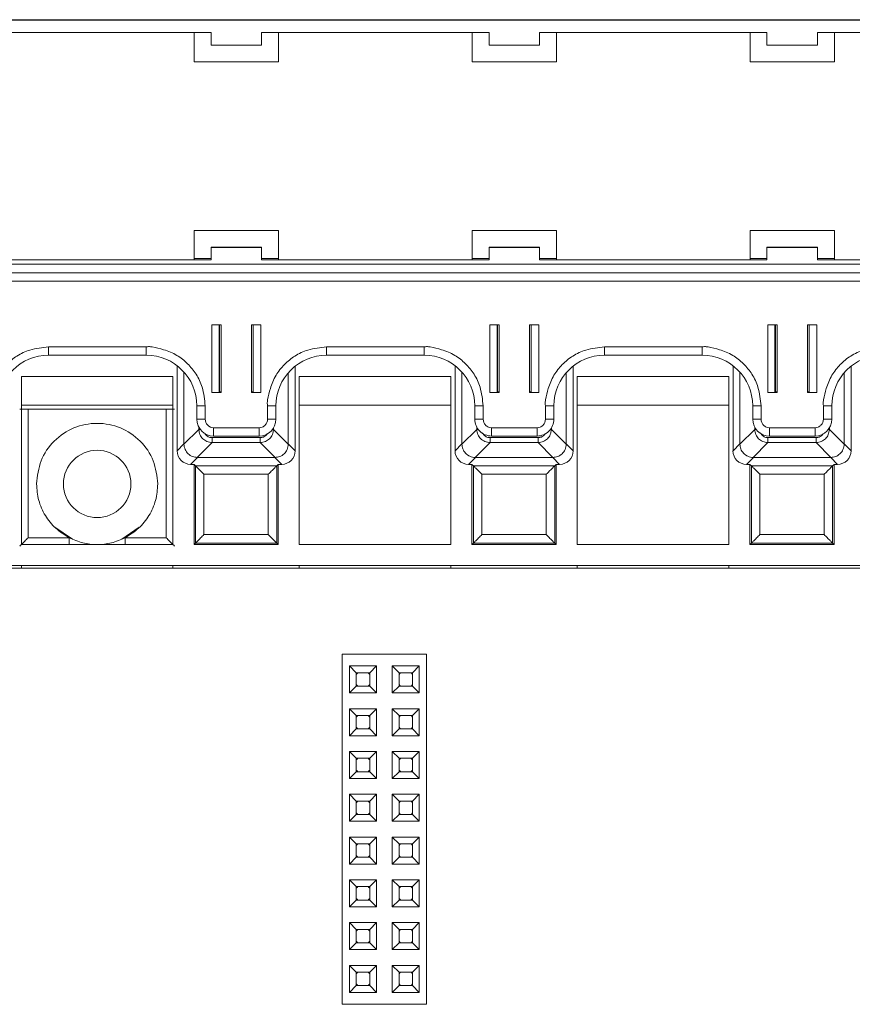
# Paper-space layout 'Blatt2' of a CAD drawing. Header units: millimetres. Extents: x 257 to 862, y 404 to 535.
# Tile 5 of 36: x 316 to 365, y 477 to 535. Entities that reach past the tile are written whole.
import ezdxf

# ---------------------------------------------------------------- set-up
doc = ezdxf.new("R2010")
doc.units = ezdxf.units.MM

psp = doc.layouts.new('Blatt2')

# ---------------------------------------------------------------- linework, layer by layer
at = {"color": 7, "linetype": 'Continuous', "lineweight": 15}
for p, q in [((312.597, 535.16), (319.997, 535.16)), ((312.597, 535.141), (476.897, 535.141)), ((319.997, 535.16), (320.997, 535.16)), ((336.497, 535.16), (320.997, 535.16)), ((336.497, 535.16), (337.497, 535.16)), ((352.997, 535.16), (337.497, 535.16)), ((352.997, 535.16), (353.997, 535.16)), ((369.497, 535.16), (353.997, 535.16)), ((313.247, 534.391), (327.247, 534.391)), ((326.247, 534.391), (326.247, 532.65)), ((327.247, 533.641), (327.247, 534.391)), ((330.247, 534.391), (343.747, 534.391)), ((330.247, 534.391), (330.247, 533.641)), ((331.247, 532.65), (331.247, 534.391)), ((342.747, 534.391), (342.747, 532.65)), ((343.747, 533.641), (343.747, 534.391)), ((346.747, 534.391), (360.247, 534.391)), ((346.747, 534.391), (346.747, 533.641)), ((347.747, 532.65), (347.747, 534.391)), ((359.247, 534.391), (359.247, 532.65)), ((360.247, 533.641), (360.247, 534.391)), ((363.247, 534.391), (376.747, 534.391)), ((363.247, 534.391), (363.247, 533.641)), ((364.247, 532.65), (364.247, 534.391)), ((330.247, 533.641), (327.247, 533.641)), ((346.747, 533.641), (343.747, 533.641)), ((363.247, 533.641), (360.247, 533.641)), ((326.247, 532.66), (331.247, 532.66)), ((326.247, 532.65), (331.247, 532.65)), ((342.747, 532.66), (347.747, 532.66)), ((342.747, 532.65), (347.747, 532.65)), ((359.247, 532.66), (364.247, 532.66)), ((359.247, 532.65), (364.247, 532.65)), ((331.247, 522.65), (326.247, 522.65)), ((326.247, 522.65), (326.247, 520.9)), ((331.247, 520.9), (331.247, 522.65)), ((347.747, 522.65), (342.747, 522.65)), ((342.747, 522.65), (342.747, 520.9)), ((347.747, 520.9), (347.747, 522.65)), ((364.247, 522.65), (359.247, 522.65)), ((359.247, 522.65), (359.247, 520.9)), ((364.247, 520.9), (364.247, 522.65)), ((327.247, 521.646), (327.247, 521.642)), ((330.247, 521.646), (327.247, 521.646)), ((327.247, 520.892), (327.247, 521.642)), ((327.247, 521.642), (330.247, 521.642)), ((330.247, 521.642), (330.247, 521.646)), ((330.247, 521.642), (330.247, 520.892)), ((346.747, 521.646), (343.747, 521.646)), ((343.747, 521.646), (343.747, 521.642)), ((343.747, 520.892), (343.747, 521.642)), ((343.747, 521.642), (346.747, 521.642)), ((346.747, 521.642), (346.747, 521.646)), ((346.747, 521.642), (346.747, 520.892)), ((360.247, 521.646), (360.247, 521.642)), ((363.247, 521.646), (360.247, 521.646)), ((360.247, 520.892), (360.247, 521.642)), ((360.247, 521.642), (363.247, 521.642)), ((363.247, 521.642), (363.247, 521.646)), ((363.247, 521.642), (363.247, 520.892)), ((312.597, 520.642), (476.897, 520.642)), ((326.247, 520.9), (313.247, 520.9)), ((327.247, 520.892), (313.247, 520.892)), ((326.247, 520.972), (327.247, 520.972)), ((330.247, 520.972), (331.247, 520.972)), ((343.747, 520.892), (330.247, 520.892)), ((342.747, 520.9), (331.247, 520.9)), ((342.747, 520.972), (343.747, 520.972)), ((346.747, 520.972), (347.747, 520.972)), ((360.247, 520.892), (346.747, 520.892)), ((359.247, 520.9), (347.747, 520.9)), ((359.247, 520.972), (360.247, 520.972)), ((363.247, 520.972), (364.247, 520.972)), ((376.747, 520.892), (363.247, 520.892)), ((375.747, 520.9), (364.247, 520.9)), ((312.597, 520.137), (476.897, 520.137)), ((476.897, 520.135), (312.597, 520.135)), ((312.597, 519.63), (476.897, 519.63)), ((327.847, 517.031), (327.297, 517.031)), ((327.297, 517.031), (327.297, 513.031)), ((327.719, 513.042), (327.719, 517.031)), ((327.847, 513.031), (327.847, 517.031)), ((329.647, 517.031), (329.647, 513.031)), ((330.197, 517.031), (329.647, 517.031)), ((329.747, 517.031), (329.747, 513.042)), ((330.197, 513.031), (330.197, 517.031)), ((344.347, 517.031), (343.797, 517.031)), ((343.797, 517.031), (343.797, 513.031)), ((344.219, 513.042), (344.219, 517.031)), ((344.347, 513.031), (344.347, 517.031)), ((346.147, 517.031), (346.147, 513.031)), ((346.697, 517.031), (346.147, 517.031)), ((346.247, 517.031), (346.247, 513.042)), ((346.697, 513.031), (346.697, 517.031)), ((360.847, 517.031), (360.297, 517.031)), ((360.297, 517.031), (360.297, 513.031)), ((360.719, 513.042), (360.719, 517.031)), ((360.847, 513.031), (360.847, 517.031)), ((362.647, 517.031), (362.647, 513.031)), ((363.197, 517.031), (362.647, 517.031)), ((362.747, 517.031), (362.747, 513.042)), ((363.197, 513.031), (363.197, 517.031)), ((323.397, 515.731), (317.597, 515.731)), ((317.597, 515.235), (317.597, 515.731)), ((323.397, 515.235), (323.397, 515.731)), ((339.897, 515.731), (334.097, 515.731)), ((334.097, 515.235), (334.097, 515.731)), ((339.897, 515.235), (339.897, 515.731)), ((356.397, 515.731), (350.597, 515.731)), ((350.597, 515.235), (350.597, 515.731)), ((356.397, 515.235), (356.397, 515.731)), ((317.597, 515.235), (323.397, 515.235)), ((334.097, 515.235), (339.897, 515.235)), ((350.597, 515.235), (356.397, 515.235)), ((325.229, 514.611), (325.229, 509.555)), ((332.237, 509.555), (332.237, 514.589)), ((341.729, 514.611), (341.729, 509.555)), ((348.737, 509.555), (348.737, 514.589)), ((358.229, 514.611), (358.229, 509.555)), ((365.237, 509.555), (365.237, 514.589)), ((324.983, 513.963), (315.983, 513.963)), ((315.983, 513.963), (315.983, 503.99)), ((324.983, 503.99), (324.983, 513.963)), ((325.637, 509.964), (325.637, 514.231)), ((331.829, 514.198), (331.829, 509.964)), ((341.483, 513.963), (332.483, 513.963)), ((332.483, 513.963), (332.483, 503.99)), ((341.483, 503.99), (341.483, 513.963)), ((342.137, 509.964), (342.137, 514.231)), ((348.329, 514.198), (348.329, 509.964)), ((348.983, 513.963), (348.983, 503.99)), ((357.983, 513.963), (348.983, 513.963)), ((357.983, 503.99), (357.983, 513.963)), ((358.637, 509.964), (358.637, 514.231)), ((364.829, 514.198), (364.829, 509.964)), ((327.297, 513.031), (327.847, 513.031)), ((327.719, 513.059), (327.747, 513.059)), ((327.847, 513.042), (327.719, 513.042)), ((329.747, 513.042), (329.647, 513.042)), ((329.647, 513.031), (330.197, 513.031)), ((343.797, 513.031), (344.347, 513.031)), ((344.219, 513.059), (344.247, 513.059)), ((344.347, 513.042), (344.219, 513.042)), ((346.247, 513.042), (346.147, 513.042)), ((346.147, 513.031), (346.697, 513.031)), ((360.297, 513.031), (360.847, 513.031)), ((360.719, 513.059), (360.747, 513.059)), ((360.847, 513.042), (360.719, 513.042)), ((362.747, 513.042), (362.647, 513.042)), ((362.647, 513.031), (363.197, 513.031)), ((315.983, 512.266), (324.983, 512.266)), ((326.397, 512.235), (326.397, 511.435)), ((326.897, 511.431), (326.897, 512.231)), ((330.597, 512.231), (330.597, 511.431)), ((331.097, 511.435), (331.097, 512.235)), ((332.483, 512.266), (341.483, 512.266)), ((342.897, 512.235), (342.897, 511.435)), ((343.397, 511.431), (343.397, 512.231)), ((347.097, 512.231), (347.097, 511.431)), ((347.597, 511.435), (347.597, 512.235)), ((348.983, 512.266), (357.983, 512.266)), ((359.397, 512.235), (359.397, 511.435)), ((359.897, 511.431), (359.897, 512.231)), ((363.597, 512.231), (363.597, 511.431)), ((364.097, 511.435), (364.097, 512.235)), ((316.385, 504.392), (316.385, 512.033)), ((316.385, 512.033), (324.581, 512.033)), ((324.581, 504.392), (324.581, 512.033)), ((326.518, 510.832), (325.637, 509.95)), ((330.097, 510.931), (327.397, 510.931)), ((327.397, 510.435), (327.397, 510.931)), ((330.097, 510.435), (330.097, 510.931)), ((331.829, 509.95), (330.948, 510.832)), ((343.018, 510.832), (342.137, 509.95)), ((346.597, 510.931), (343.897, 510.931)), ((343.897, 510.435), (343.897, 510.931)), ((346.597, 510.435), (346.597, 510.931)), ((348.329, 509.95), (347.448, 510.832)), ((359.518, 510.832), (358.637, 509.95)), ((363.097, 510.931), (360.397, 510.931)), ((360.397, 510.435), (360.397, 510.931)), ((363.097, 510.435), (363.097, 510.931)), ((364.829, 509.95), (363.948, 510.832)), ((325.229, 509.555), (325.637, 509.964)), ((325.637, 509.95), (325.637, 509.964)), ((326.424, 509.164), (327.305, 510.045)), ((327.305, 510.34), (330.161, 510.34)), ((327.305, 510.34), (327.305, 510.045)), ((327.305, 510.045), (330.161, 510.045)), ((327.397, 510.435), (330.097, 510.435)), ((330.161, 510.34), (330.161, 510.045)), ((330.161, 510.045), (331.042, 509.164)), ((331.829, 509.964), (331.829, 509.95)), ((331.829, 509.964), (332.237, 509.555)), ((341.729, 509.555), (342.137, 509.964)), ((342.137, 509.95), (342.137, 509.964)), ((342.924, 509.164), (343.805, 510.045)), ((343.805, 510.34), (346.661, 510.34)), ((343.805, 510.34), (343.805, 510.045)), ((343.805, 510.045), (346.661, 510.045)), ((343.897, 510.435), (346.597, 510.435)), ((346.661, 510.34), (346.661, 510.045)), ((346.661, 510.045), (347.542, 509.164)), ((348.329, 509.964), (348.329, 509.95)), ((348.329, 509.964), (348.737, 509.555)), ((358.229, 509.555), (358.637, 509.964)), ((358.637, 509.95), (358.637, 509.964)), ((359.424, 509.164), (360.305, 510.045)), ((360.305, 510.34), (363.161, 510.34)), ((360.305, 510.34), (360.305, 510.045)), ((360.305, 510.045), (363.161, 510.045)), ((360.397, 510.435), (363.097, 510.435)), ((363.161, 510.34), (363.161, 510.045)), ((363.161, 510.045), (364.042, 509.164)), ((364.829, 509.964), (364.829, 509.95)), ((364.829, 509.964), (365.237, 509.555)), ((326.437, 509.164), (326.029, 508.755)), ((326.029, 508.755), (326.233, 508.755)), ((326.233, 508.755), (326.322, 508.666)), ((326.233, 508.755), (326.233, 503.99)), ((326.437, 509.164), (326.424, 509.164)), ((331.029, 509.164), (326.437, 509.164)), ((331.042, 509.164), (331.029, 509.164)), ((331.029, 509.164), (331.437, 508.755)), ((331.144, 508.666), (331.233, 508.755)), ((331.233, 508.755), (331.437, 508.755)), ((331.233, 503.99), (331.233, 508.755)), ((342.937, 509.164), (342.529, 508.755)), ((342.529, 508.755), (342.733, 508.755)), ((342.733, 508.755), (342.822, 508.666)), ((342.733, 508.755), (342.733, 503.99)), ((342.937, 509.164), (342.924, 509.164)), ((347.529, 509.164), (342.937, 509.164)), ((347.542, 509.164), (347.529, 509.164)), ((347.529, 509.164), (347.937, 508.755)), ((347.644, 508.666), (347.733, 508.755)), ((347.733, 508.755), (347.937, 508.755)), ((347.733, 503.99), (347.733, 508.755)), ((359.437, 509.164), (359.029, 508.755)), ((359.029, 508.755), (359.233, 508.755)), ((359.233, 508.755), (359.322, 508.666)), ((359.233, 508.755), (359.233, 503.99)), ((359.437, 509.164), (359.424, 509.164)), ((364.029, 509.164), (359.437, 509.164)), ((364.042, 509.164), (364.029, 509.164)), ((364.029, 509.164), (364.437, 508.755)), ((364.144, 508.666), (364.233, 508.755)), ((364.233, 508.755), (364.437, 508.755)), ((364.233, 503.99), (364.233, 508.755)), ((326.322, 508.666), (331.144, 508.666)), ((326.322, 508.666), (326.322, 504.079)), ((330.644, 508.166), (326.822, 508.166)), ((326.822, 508.166), (326.822, 504.579)), ((330.644, 504.579), (330.644, 508.166)), ((331.144, 504.079), (331.144, 508.666)), ((342.822, 508.666), (347.644, 508.666)), ((342.822, 508.666), (342.822, 504.079)), ((347.144, 508.166), (343.322, 508.166)), ((343.322, 508.166), (343.322, 504.579)), ((347.144, 504.579), (347.144, 508.166)), ((347.644, 504.079), (347.644, 508.666)), ((359.322, 508.666), (364.144, 508.666)), ((359.322, 508.666), (359.322, 504.079)), ((363.644, 508.166), (359.822, 508.166)), ((359.822, 508.166), (359.822, 504.579)), ((363.644, 504.579), (363.644, 508.166)), ((364.144, 504.079), (364.144, 508.666)), ((317.979, 505.016), (319.02, 504.32)), ((321.946, 504.32), (322.986, 505.016)), ((318.829, 504.392), (316.385, 504.392)), ((324.581, 504.392), (322.137, 504.392)), ((326.233, 503.99), (326.322, 504.079)), ((326.322, 504.079), (331.144, 504.079)), ((326.822, 504.579), (330.644, 504.579)), ((331.233, 503.99), (331.144, 504.079)), ((342.733, 503.99), (342.822, 504.079)), ((342.822, 504.079), (347.644, 504.079)), ((343.322, 504.579), (347.144, 504.579)), ((347.733, 503.99), (347.644, 504.079)), ((359.233, 503.99), (359.322, 504.079)), ((359.322, 504.079), (364.144, 504.079)), ((359.822, 504.579), (363.644, 504.579)), ((364.233, 503.99), (364.144, 504.079)), ((315.983, 503.99), (324.983, 503.99)), ((326.233, 503.99), (331.233, 503.99)), ((332.483, 503.99), (341.483, 503.99)), ((342.733, 503.99), (347.733, 503.99)), ((348.983, 503.99), (357.983, 503.99)), ((359.233, 503.99), (364.233, 503.99)), ((826.514, 502.59), (259.333, 502.59)), ((477.233, 502.74), (312.233, 502.74)), ((315.983, 502.59), (315.983, 502.74)), ((324.983, 502.59), (324.983, 502.74)), ((332.483, 502.59), (332.483, 502.74)), ((341.483, 502.59), (341.483, 502.74)), ((348.983, 502.59), (348.983, 502.74)), ((357.983, 502.59), (357.983, 502.74)), ((335.033, 497.49), (340.033, 497.49)), ((335.033, 476.69), (335.033, 497.49)), ((340.033, 476.69), (340.033, 497.49)), ((335.463, 496.78), (337.063, 496.78)), ((335.463, 496.78), (335.863, 496.38)), ((335.463, 495.18), (335.463, 496.78)), ((336.663, 496.38), (337.063, 496.78)), ((337.063, 496.78), (337.063, 495.18)), ((338.003, 496.78), (339.603, 496.78)), ((338.003, 496.78), (338.403, 496.38)), ((338.003, 495.18), (338.003, 496.78)), ((339.203, 496.38), (339.603, 496.78)), ((339.603, 496.78), (339.603, 495.18)), ((335.863, 496.38), (336.663, 496.38)), ((335.863, 495.58), (335.863, 496.38)), ((336.663, 496.38), (336.663, 495.58)), ((338.403, 496.38), (339.203, 496.38)), ((338.403, 495.58), (338.403, 496.38)), ((339.203, 496.38), (339.203, 495.58)), ((335.463, 495.18), (335.863, 495.58)), ((336.663, 495.58), (335.863, 495.58)), ((337.063, 495.18), (336.663, 495.58)), ((338.003, 495.18), (338.403, 495.58)), ((339.203, 495.58), (338.403, 495.58)), ((339.603, 495.18), (339.203, 495.58)), ((337.063, 495.18), (335.463, 495.18)), ((339.603, 495.18), (338.003, 495.18)), ((335.463, 492.64), (335.463, 494.24)), ((335.463, 494.24), (335.863, 493.84)), ((335.463, 494.24), (337.063, 494.24)), ((336.663, 493.84), (337.063, 494.24)), ((337.063, 494.24), (337.063, 492.64)), ((338.003, 494.24), (339.603, 494.24)), ((338.003, 494.24), (338.403, 493.84)), ((338.003, 492.64), (338.003, 494.24)), ((339.203, 493.84), (339.603, 494.24)), ((339.603, 494.24), (339.603, 492.64)), ((335.863, 493.04), (335.863, 493.84)), ((335.863, 493.84), (336.663, 493.84)), ((336.663, 493.84), (336.663, 493.04)), ((338.403, 493.84), (339.203, 493.84)), ((338.403, 493.04), (338.403, 493.84)), ((339.203, 493.84), (339.203, 493.04)), ((335.463, 492.64), (335.863, 493.04)), ((336.663, 493.04), (335.863, 493.04)), ((337.063, 492.64), (336.663, 493.04)), ((338.003, 492.64), (338.403, 493.04)), ((339.203, 493.04), (338.403, 493.04)), ((339.603, 492.64), (339.203, 493.04)), ((337.063, 492.64), (335.463, 492.64)), ((339.603, 492.64), (338.003, 492.64)), ((335.463, 491.7), (337.063, 491.7)), ((335.463, 491.7), (335.863, 491.3)), ((335.463, 490.1), (335.463, 491.7)), ((335.863, 491.3), (336.663, 491.3)), ((335.863, 490.5), (335.863, 491.3)), ((336.663, 491.3), (337.063, 491.7)), ((336.663, 491.3), (336.663, 490.5)), ((337.063, 491.7), (337.063, 490.1)), ((338.003, 490.1), (338.003, 491.7)), ((338.003, 491.7), (338.403, 491.3)), ((338.003, 491.7), (339.603, 491.7)), ((338.403, 490.5), (338.403, 491.3)), ((338.403, 491.3), (339.203, 491.3)), ((339.203, 491.3), (339.603, 491.7)), ((339.203, 491.3), (339.203, 490.5)), ((339.603, 491.7), (339.603, 490.1)), ((335.463, 490.1), (335.863, 490.5)), ((337.063, 490.1), (335.463, 490.1)), ((336.663, 490.5), (335.863, 490.5)), ((337.063, 490.1), (336.663, 490.5)), ((338.003, 490.1), (338.403, 490.5)), ((339.603, 490.1), (338.003, 490.1)), ((339.203, 490.5), (338.403, 490.5)), ((339.603, 490.1), (339.203, 490.5)), ((335.463, 489.16), (337.063, 489.16)), ((335.463, 489.16), (335.863, 488.76)), ((335.463, 487.56), (335.463, 489.16)), ((336.663, 488.76), (337.063, 489.16)), ((337.063, 489.16), (337.063, 487.56)), ((338.003, 487.56), (338.003, 489.16)), ((338.003, 489.16), (338.403, 488.76)), ((338.003, 489.16), (339.603, 489.16)), ((339.203, 488.76), (339.603, 489.16)), ((339.603, 489.16), (339.603, 487.56)), ((335.863, 488.76), (336.663, 488.76)), ((335.863, 487.96), (335.863, 488.76)), ((336.663, 488.76), (336.663, 487.96)), ((338.403, 487.96), (338.403, 488.76)), ((338.403, 488.76), (339.203, 488.76)), ((339.203, 488.76), (339.203, 487.96)), ((335.463, 487.56), (335.863, 487.96)), ((336.663, 487.96), (335.863, 487.96)), ((337.063, 487.56), (336.663, 487.96)), ((338.003, 487.56), (338.403, 487.96)), ((339.203, 487.96), (338.403, 487.96)), ((339.603, 487.56), (339.203, 487.96)), ((337.063, 487.56), (335.463, 487.56)), ((339.603, 487.56), (338.003, 487.56)), ((335.463, 485.02), (335.463, 486.62)), ((335.463, 486.62), (335.863, 486.22)), ((335.463, 486.62), (337.063, 486.62)), ((336.663, 486.22), (337.063, 486.62)), ((337.063, 486.62), (337.063, 485.02)), ((338.003, 486.62), (339.603, 486.62)), ((338.003, 486.62), (338.403, 486.22)), ((338.003, 485.02), (338.003, 486.62)), ((339.203, 486.22), (339.603, 486.62)), ((339.603, 486.62), (339.603, 485.02)), ((335.863, 485.42), (335.863, 486.22)), ((335.863, 486.22), (336.663, 486.22)), ((336.663, 486.22), (336.663, 485.42)), ((338.403, 486.22), (339.203, 486.22)), ((338.403, 485.42), (338.403, 486.22)), ((339.203, 486.22), (339.203, 485.42)), ((335.463, 485.02), (335.863, 485.42)), ((336.663, 485.42), (335.863, 485.42)), ((337.063, 485.02), (336.663, 485.42)), ((338.003, 485.02), (338.403, 485.42)), ((339.203, 485.42), (338.403, 485.42)), ((339.603, 485.02), (339.203, 485.42)), ((337.063, 485.02), (335.463, 485.02)), ((339.603, 485.02), (338.003, 485.02)), ((335.463, 484.08), (337.063, 484.08)), ((335.463, 484.08), (335.863, 483.68)), ((335.463, 482.48), (335.463, 484.08)), ((335.863, 483.68), (336.663, 483.68)), ((335.863, 482.88), (335.863, 483.68)), ((336.663, 483.68), (337.063, 484.08)), ((336.663, 483.68), (336.663, 482.88)), ((337.063, 484.08), (337.063, 482.48)), ((338.003, 484.08), (339.603, 484.08)), ((338.003, 484.08), (338.403, 483.68)), ((338.003, 482.48), (338.003, 484.08)), ((338.403, 483.68), (339.203, 483.68)), ((338.403, 482.88), (338.403, 483.68)), ((339.203, 483.68), (339.603, 484.08)), ((339.203, 483.68), (339.203, 482.88)), ((339.603, 484.08), (339.603, 482.48)), ((335.463, 482.48), (335.863, 482.88)), ((337.063, 482.48), (335.463, 482.48)), ((336.663, 482.88), (335.863, 482.88)), ((337.063, 482.48), (336.663, 482.88)), ((338.003, 482.48), (338.403, 482.88)), ((339.603, 482.48), (338.003, 482.48)), ((339.203, 482.88), (338.403, 482.88)), ((339.603, 482.48), (339.203, 482.88)), ((335.463, 481.54), (337.063, 481.54)), ((335.463, 481.54), (335.863, 481.14)), ((335.463, 479.94), (335.463, 481.54)), ((336.663, 481.14), (337.063, 481.54)), ((337.063, 481.54), (337.063, 479.94)), ((338.003, 479.94), (338.003, 481.54)), ((338.003, 481.54), (338.403, 481.14)), ((338.003, 481.54), (339.603, 481.54)), ((339.203, 481.14), (339.603, 481.54)), ((339.603, 481.54), (339.603, 479.94)), ((335.863, 481.14), (336.663, 481.14)), ((335.863, 480.34), (335.863, 481.14)), ((336.663, 481.14), (336.663, 480.34)), ((338.403, 480.34), (338.403, 481.14)), ((338.403, 481.14), (339.203, 481.14)), ((339.203, 481.14), (339.203, 480.34)), ((335.463, 479.94), (335.863, 480.34)), ((336.663, 480.34), (335.863, 480.34)), ((337.063, 479.94), (336.663, 480.34)), ((338.003, 479.94), (338.403, 480.34)), ((339.203, 480.34), (338.403, 480.34)), ((339.603, 479.94), (339.203, 480.34)), ((337.063, 479.94), (335.463, 479.94)), ((339.603, 479.94), (338.003, 479.94)), ((335.463, 477.4), (335.463, 479)), ((335.463, 479), (335.863, 478.6)), ((335.463, 479), (337.063, 479)), ((336.663, 478.6), (337.063, 479)), ((337.063, 479), (337.063, 477.4)), ((338.003, 477.4), (338.003, 479)), ((338.003, 479), (338.403, 478.6)), ((338.003, 479), (339.603, 479)), ((339.203, 478.6), (339.603, 479)), ((339.603, 479), (339.603, 477.4)), ((335.863, 477.8), (335.863, 478.6)), ((335.863, 478.6), (336.663, 478.6)), ((336.663, 478.6), (336.663, 477.8)), ((338.403, 477.8), (338.403, 478.6)), ((338.403, 478.6), (339.203, 478.6)), ((339.203, 478.6), (339.203, 477.8)), ((335.463, 477.4), (335.863, 477.8)), ((336.663, 477.8), (335.863, 477.8)), ((337.063, 477.4), (336.663, 477.8)), ((338.003, 477.4), (338.403, 477.8)), ((339.203, 477.8), (338.403, 477.8)), ((339.603, 477.4), (339.203, 477.8)), ((337.063, 477.4), (335.463, 477.4)), ((339.603, 477.4), (338.003, 477.4)), ((335.033, 476.69), (340.033, 476.69))]:
    psp.add_line(p, q, dxfattribs=at)
at = {"color": 8, "linetype": 'Continuous', "lineweight": 15}
for p, q in [((327.747, 513.059), (327.747, 517.031)), ((344.247, 513.059), (344.247, 517.031)), ((360.747, 513.059), (360.747, 517.031)), ((326.518, 510.958), (326.518, 510.832)), ((326.518, 510.832), (326.6, 510.832)), ((330.894, 510.832), (330.948, 510.832)), ((330.948, 510.832), (330.948, 510.909)), ((343.018, 510.958), (343.018, 510.832)), ((343.018, 510.832), (343.1, 510.832)), ((347.394, 510.832), (347.448, 510.832)), ((347.448, 510.832), (347.448, 510.909)), ((359.518, 510.958), (359.518, 510.832)), ((359.518, 510.832), (359.6, 510.832)), ((363.894, 510.832), (363.948, 510.832)), ((363.948, 510.832), (363.948, 510.909)), ((318.829, 503.99), (318.829, 504.392)), ((322.137, 503.99), (322.137, 504.392))]:
    psp.add_line(p, q, dxfattribs=at)
at = {"color": 7, "linetype": 'Continuous', "lineweight": 15, "flags": 128}
for points in [[(335.863, 496.28), (335.909, 496.333), (335.963, 496.38)], [(336.563, 496.38), (336.616, 496.333), (336.663, 496.28)], [(338.403, 496.28), (338.449, 496.333), (338.503, 496.38)], [(339.103, 496.38), (339.156, 496.333), (339.203, 496.28)], [(335.963, 495.58), (335.909, 495.626), (335.863, 495.68)], [(336.663, 495.68), (336.616, 495.626), (336.563, 495.58)], [(338.503, 495.58), (338.449, 495.626), (338.403, 495.68)], [(339.203, 495.68), (339.156, 495.626), (339.103, 495.58)], [(335.863, 493.74), (335.909, 493.793), (335.963, 493.84)], [(336.563, 493.84), (336.616, 493.793), (336.663, 493.74)], [(338.403, 493.74), (338.449, 493.793), (338.503, 493.84)], [(339.103, 493.84), (339.156, 493.793), (339.203, 493.74)], [(335.963, 493.04), (335.909, 493.086), (335.863, 493.14)], [(336.663, 493.14), (336.616, 493.086), (336.563, 493.04)], [(338.503, 493.04), (338.449, 493.086), (338.403, 493.14)], [(339.203, 493.14), (339.156, 493.086), (339.103, 493.04)], [(335.863, 491.2), (335.909, 491.253), (335.963, 491.3)], [(336.563, 491.3), (336.616, 491.253), (336.663, 491.2)], [(338.403, 491.2), (338.449, 491.253), (338.503, 491.3)], [(339.103, 491.3), (339.156, 491.253), (339.203, 491.2)], [(335.963, 490.5), (335.909, 490.546), (335.863, 490.6)], [(336.663, 490.6), (336.616, 490.546), (336.563, 490.5)], [(338.503, 490.5), (338.449, 490.546), (338.403, 490.6)], [(339.203, 490.6), (339.156, 490.546), (339.103, 490.5)], [(335.863, 488.66), (335.909, 488.713), (335.963, 488.76)], [(336.563, 488.76), (336.616, 488.713), (336.663, 488.66)], [(338.403, 488.66), (338.449, 488.713), (338.503, 488.76)], [(339.103, 488.76), (339.156, 488.713), (339.203, 488.66)], [(335.963, 487.96), (335.909, 488.006), (335.863, 488.06)], [(336.663, 488.06), (336.616, 488.006), (336.563, 487.96)], [(338.503, 487.96), (338.449, 488.006), (338.403, 488.06)], [(339.203, 488.06), (339.156, 488.006), (339.103, 487.96)], [(335.863, 486.12), (335.909, 486.173), (335.963, 486.22)], [(336.563, 486.22), (336.616, 486.173), (336.663, 486.12)], [(338.403, 486.12), (338.449, 486.173), (338.503, 486.22)], [(339.103, 486.22), (339.156, 486.173), (339.203, 486.12)], [(335.963, 485.42), (335.909, 485.466), (335.863, 485.52)], [(336.663, 485.52), (336.616, 485.466), (336.563, 485.42)], [(338.503, 485.42), (338.449, 485.466), (338.403, 485.52)], [(339.203, 485.52), (339.156, 485.466), (339.103, 485.42)], [(335.863, 483.58), (335.909, 483.633), (335.963, 483.68)], [(336.563, 483.68), (336.616, 483.633), (336.663, 483.58)], [(338.403, 483.58), (338.449, 483.633), (338.503, 483.68)], [(339.103, 483.68), (339.156, 483.633), (339.203, 483.58)], [(335.963, 482.88), (335.909, 482.926), (335.863, 482.98)], [(336.663, 482.98), (336.616, 482.926), (336.563, 482.88)], [(338.503, 482.88), (338.449, 482.926), (338.403, 482.98)], [(339.203, 482.98), (339.156, 482.926), (339.103, 482.88)], [(335.863, 481.04), (335.909, 481.093), (335.963, 481.14)], [(336.563, 481.14), (336.616, 481.093), (336.663, 481.04)], [(338.403, 481.04), (338.449, 481.093), (338.503, 481.14)], [(339.103, 481.14), (339.156, 481.093), (339.203, 481.04)], [(335.963, 480.34), (335.909, 480.386), (335.863, 480.44)], [(336.663, 480.44), (336.616, 480.386), (336.563, 480.34)], [(338.503, 480.34), (338.449, 480.386), (338.403, 480.44)], [(339.203, 480.44), (339.156, 480.386), (339.103, 480.34)], [(335.863, 478.5), (335.909, 478.553), (335.963, 478.6)], [(336.563, 478.6), (336.616, 478.553), (336.663, 478.5)], [(338.403, 478.5), (338.449, 478.553), (338.503, 478.6)], [(339.103, 478.6), (339.156, 478.553), (339.203, 478.5)], [(335.963, 477.8), (335.909, 477.846), (335.863, 477.9)], [(336.663, 477.9), (336.616, 477.846), (336.563, 477.8)], [(338.503, 477.8), (338.449, 477.846), (338.403, 477.9)], [(339.203, 477.9), (339.156, 477.846), (339.103, 477.8)]]:
    psp.add_lwpolyline(points, dxfattribs=at)
at = {"color": 7, "linetype": 'Continuous', "lineweight": 15}
psp.add_circle((320.483, 507.59), 2, dxfattribs=at)
for centre, radius, start, end in [((317.597, 512.235), 3, 89.99886, 179.99879), ((323.397, 512.235), 3, 0.00114, 90.00114), ((334.097, 512.235), 3, 89.99886, 179.99886), ((339.897, 512.235), 3, 0.00128, 90.001), ((350.597, 512.235), 3, 89.99892, 179.9988), ((356.397, 512.235), 3, 0.00114, 90.00114), ((367.097, 512.235), 3, 89.99886, 179.99886), ((327.772, 510.195), 2.865, 88.50046, 90.50067), ((329.722, 510.195), 2.865, 89.49925, 91.49963), ((344.272, 510.196), 2.864, 88.50019, 90.50087), ((346.222, 510.194), 2.865, 89.49944, 91.49943), ((360.772, 510.195), 2.865, 88.50037, 90.50075), ((362.722, 510.195), 2.865, 89.49925, 91.49963), ((326.772, 526.503), 14.273, 268.49605, 270.50335), ((330.723, 526.503), 14.273, 269.49665, 271.50395), ((343.272, 526.503), 14.272, 268.496, 270.50341), ((347.223, 526.503), 14.272, 269.49659, 271.504), ((359.772, 526.503), 14.273, 268.49605, 270.50335), ((363.723, 526.503), 14.273, 269.49665, 271.50395), ((326.772, 525.744), 14.314, 268.49976, 270.50135), ((327.397, 511.435), 1, 180.00139, 270.00118), ((327.397, 511.431), 0.5, 180.00047, 270.00209), ((330.097, 511.435), 1, 269.99882, 359.99861), ((330.722, 525.744), 14.314, 269.49865, 271.50024), ((343.272, 525.743), 14.313, 268.49971, 270.50141), ((343.897, 511.435), 1, 180.00114, 270.00142), ((346.597, 511.435), 1, 269.99858, 359.99886), ((347.222, 525.743), 14.313, 269.49859, 271.50029), ((359.772, 525.744), 14.314, 268.49976, 270.50135), ((360.397, 511.435), 1, 180.00139, 270.00118), ((363.097, 511.435), 1, 269.99882, 359.99861), ((363.722, 525.744), 14.314, 269.49865, 271.50024)]:
    psp.add_arc(centre, radius, start, end, dxfattribs=at)
for centre, major_axis in [((326.029, 509.555), (-0.566, -0.566)), ((331.437, 509.555), (0.566, -0.566)), ((342.529, 509.555), (-0.566, -0.566)), ((347.937, 509.555), (0.566, -0.566)), ((359.029, 509.555), (-0.566, -0.566)), ((364.437, 509.555), (0.566, -0.566))]:
    psp.add_ellipse(centre, major_axis=major_axis, ratio=0.999924, start_param=5.497825, end_param=7.068545, dxfattribs=at)
for points, knots in [([(317.597, 515.731), (317.223, 515.691), (316.565, 515.621), (315.712, 515.225), (315.078, 514.698), (314.555, 514.054), (314.262, 513.314), (314.128, 512.745), (314.07, 512.394), (314.089, 512.277), (314.097, 512.231)], [0, 0, 0, 0, 0.204546, 0.359432, 0.506038, 0.652602, 0.808024, 0.93566, 0.974208, 1, 1, 1, 1]), ([(326.897, 512.231), (326.858, 512.605), (326.788, 513.263), (326.392, 514.116), (325.865, 514.75), (325.221, 515.272), (324.481, 515.565), (323.911, 515.7), (323.561, 515.757), (323.444, 515.738), (323.397, 515.731)], [0, 0, 0, 0, 0.2045448, 0.3594325, 0.5060371, 0.6526014, 0.8080233, 0.9356592, 0.9742077, 1, 1, 1, 1]), ([(334.097, 515.731), (333.723, 515.691), (333.065, 515.621), (332.212, 515.225), (331.578, 514.698), (331.055, 514.054), (330.762, 513.314), (330.628, 512.745), (330.57, 512.394), (330.589, 512.277), (330.597, 512.231)], [0, 0, 0, 0, 0.204545, 0.359433, 0.506038, 0.652602, 0.808024, 0.93566, 0.974208, 1, 1, 1, 1]), ([(343.397, 512.231), (343.358, 512.605), (343.288, 513.263), (342.892, 514.116), (342.365, 514.75), (341.721, 515.272), (340.981, 515.565), (340.411, 515.7), (340.061, 515.757), (339.944, 515.738), (339.897, 515.731)], [0, 0, 0, 0, 0.204545, 0.359433, 0.506038, 0.652603, 0.808025, 0.935661, 0.974208, 1, 1, 1, 1]), ([(350.597, 515.731), (350.223, 515.691), (349.565, 515.621), (348.712, 515.225), (348.078, 514.698), (347.555, 514.054), (347.262, 513.314), (347.128, 512.745), (347.07, 512.394), (347.089, 512.277), (347.097, 512.231)], [0, 0, 0, 0, 0.204545, 0.359432, 0.506037, 0.652602, 0.808024, 0.93566, 0.974208, 1, 1, 1, 1]), ([(359.897, 512.231), (359.858, 512.605), (359.788, 513.263), (359.392, 514.116), (358.865, 514.75), (358.221, 515.272), (357.481, 515.565), (356.911, 515.7), (356.561, 515.757), (356.444, 515.738), (356.397, 515.731)], [0, 0, 0, 0, 0.2045448, 0.3594325, 0.5060371, 0.6526014, 0.8080233, 0.9356592, 0.9742077, 1, 1, 1, 1]), ([(367.097, 515.731), (366.723, 515.691), (366.065, 515.621), (365.212, 515.225), (364.578, 514.698), (364.055, 514.054), (363.762, 513.314), (363.628, 512.745), (363.57, 512.394), (363.589, 512.277), (363.597, 512.231)], [0, 0, 0, 0, 0.204545, 0.359433, 0.506038, 0.652602, 0.808024, 0.93566, 0.974208, 1, 1, 1, 1]), ([(315.885, 512.038), (315.888, 512.037), (315.894, 512.037), (315.936, 512.036), (315.997, 512.035), (316.09, 512.034), (316.222, 512.033), (316.334, 512.033), (316.385, 512.033)], [0, 0, 0, 0, 0.156494, 0.304056, 0.442684, 0.572367, 0.803916, 1, 1, 1, 1]), ([(324.581, 512.033), (324.633, 512.033), (324.745, 512.033), (324.877, 512.034), (324.971, 512.035), (325.03, 512.036), (325.072, 512.037), (325.078, 512.037), (325.081, 512.038)], [0, 0, 0, 0, 0.198651, 0.431059, 0.560527, 0.698511, 0.845004, 1, 1, 1, 1]), ([(324.083, 507.59), (324.029, 508.061), (323.921, 509.003), (323.088, 510.201), (321.898, 511.002), (320.483, 511.283), (319.068, 511.002), (317.878, 510.201), (317.045, 509.003), (316.937, 508.061), (316.883, 507.59)], [0, 0, 0, 0, 0.125, 0.25, 0.375, 0.5, 0.625, 0.75, 0.875, 1, 1, 1, 1]), ([(330.597, 511.431), (330.59, 511.368), (330.58, 511.271), (330.518, 511.154), (330.453, 511.075), (330.374, 511.01), (330.257, 510.948), (330.16, 510.937), (330.097, 510.931)], [0, 0, 0, 0, 0.239448, 0.369379, 0.500006, 0.629934, 0.760563, 1, 1, 1, 1]), ([(343.897, 510.931), (343.834, 510.937), (343.737, 510.948), (343.621, 511.01), (343.541, 511.075), (343.477, 511.154), (343.414, 511.271), (343.404, 511.368), (343.397, 511.431)], [0, 0, 0, 0, 0.239445, 0.369381, 0.5, 0.629934, 0.760556, 1, 1, 1, 1]), ([(347.097, 511.431), (347.09, 511.368), (347.08, 511.271), (347.018, 511.154), (346.953, 511.075), (346.874, 511.01), (346.757, 510.948), (346.66, 510.937), (346.597, 510.931)], [0, 0, 0, 0, 0.239447, 0.369379, 0.499999, 0.629934, 0.760554, 1, 1, 1, 1]), ([(360.397, 510.931), (360.334, 510.937), (360.237, 510.948), (360.121, 511.01), (360.041, 511.075), (359.977, 511.154), (359.914, 511.271), (359.904, 511.368), (359.897, 511.431)], [0, 0, 0, 0, 0.239437, 0.369375, 0.499994, 0.62993, 0.760552, 1, 1, 1, 1]), ([(363.597, 511.431), (363.59, 511.368), (363.58, 511.271), (363.518, 511.155), (363.454, 511.075), (363.374, 511.01), (363.257, 510.948), (363.16, 510.937), (363.097, 510.931)], [0, 0, 0, 0, 0.239448, 0.36822, 0.500004, 0.628778, 0.760562, 1, 1, 1, 1]), ([(327.305, 510.045), (327.199, 510.058), (326.994, 510.084), (326.739, 510.266), (326.558, 510.521), (326.532, 510.726), (326.518, 510.832)], [0, 0, 0, 0, 0.256874, 0.500002, 0.743105, 1, 1, 1, 1]), ([(330.948, 510.832), (330.934, 510.726), (330.908, 510.521), (330.727, 510.266), (330.471, 510.084), (330.266, 510.058), (330.161, 510.045)], [0, 0, 0, 0, 0.256877, 0.499998, 0.743101, 1, 1, 1, 1]), ([(343.805, 510.045), (343.699, 510.058), (343.494, 510.084), (343.239, 510.266), (343.058, 510.521), (343.032, 510.726), (343.018, 510.832)], [0, 0, 0, 0, 0.256879, 0.500002, 0.743105, 1, 1, 1, 1]), ([(347.448, 510.832), (347.434, 510.726), (347.408, 510.521), (347.227, 510.266), (346.971, 510.084), (346.766, 510.058), (346.661, 510.045)], [0, 0, 0, 0, 0.2568758, 0.4999997, 0.7431018, 1, 1, 1, 1]), ([(360.305, 510.045), (360.199, 510.058), (359.994, 510.084), (359.739, 510.266), (359.558, 510.521), (359.532, 510.726), (359.518, 510.832)], [0, 0, 0, 0, 0.256874, 0.500002, 0.743105, 1, 1, 1, 1]), ([(363.948, 510.832), (363.934, 510.726), (363.908, 510.521), (363.727, 510.266), (363.471, 510.084), (363.266, 510.058), (363.161, 510.045)], [0, 0, 0, 0, 0.256877, 0.499998, 0.743101, 1, 1, 1, 1]), ([(326.424, 509.164), (326.331, 509.175), (326.133, 509.199), (325.872, 509.37), (325.719, 509.587), (325.65, 509.788), (325.641, 509.896), (325.637, 509.95)], [0, 0, 0, 0, 0.227644, 0.484483, 0.73498, 0.865792, 1, 1, 1, 1]), ([(331.829, 509.95), (331.824, 509.896), (331.816, 509.787), (331.747, 509.587), (331.593, 509.37), (331.333, 509.199), (331.135, 509.175), (331.042, 509.164)], [0, 0, 0, 0, 0.134641, 0.265597, 0.515521, 0.772358, 1, 1, 1, 1]), ([(342.924, 509.164), (342.869, 509.168), (342.761, 509.176), (342.56, 509.246), (342.343, 509.399), (342.172, 509.66), (342.148, 509.858), (342.137, 509.95)], [0, 0, 0, 0, 0.134639, 0.265597, 0.515519, 0.772359, 1, 1, 1, 1]), ([(348.329, 509.95), (348.324, 509.896), (348.316, 509.787), (348.247, 509.587), (348.093, 509.37), (347.833, 509.199), (347.635, 509.175), (347.542, 509.164)], [0, 0, 0, 0, 0.134642, 0.265597, 0.515517, 0.772358, 1, 1, 1, 1]), ([(359.424, 509.164), (359.369, 509.168), (359.261, 509.176), (359.06, 509.246), (358.843, 509.399), (358.672, 509.66), (358.648, 509.858), (358.637, 509.95)], [0, 0, 0, 0, 0.134639, 0.265597, 0.515519, 0.772359, 1, 1, 1, 1]), ([(364.829, 509.95), (364.824, 509.896), (364.816, 509.787), (364.747, 509.587), (364.593, 509.37), (364.333, 509.199), (364.135, 509.175), (364.042, 509.164)], [0, 0, 0, 0, 0.134641, 0.265597, 0.515521, 0.772358, 1, 1, 1, 1]), ([(326.822, 508.166), (326.756, 508.232), (326.629, 508.359), (326.487, 508.501), (326.401, 508.587), (326.357, 508.632), (326.328, 508.66), (326.324, 508.664), (326.322, 508.666)], [0, 0, 0, 0, 0.293968, 0.566144, 0.688666, 0.800292, 0.90316, 1, 1, 1, 1]), ([(331.144, 508.666), (331.142, 508.664), (331.137, 508.66), (331.105, 508.629), (331.056, 508.579), (330.965, 508.487), (330.824, 508.347), (330.703, 508.226), (330.644, 508.166)], [0, 0, 0, 0, 0.101456, 0.209906, 0.328442, 0.459449, 0.734498, 1, 1, 1, 1]), ([(343.322, 508.166), (343.256, 508.232), (343.129, 508.359), (342.987, 508.501), (342.901, 508.587), (342.857, 508.632), (342.828, 508.66), (342.824, 508.664), (342.822, 508.666)], [0, 0, 0, 0, 0.2939682, 0.5661401, 0.688667, 0.8002925, 0.9031593, 1, 1, 1, 1]), ([(347.644, 508.666), (347.642, 508.664), (347.637, 508.66), (347.605, 508.629), (347.556, 508.579), (347.465, 508.487), (347.324, 508.347), (347.203, 508.226), (347.144, 508.166)], [0, 0, 0, 0, 0.101456, 0.209909, 0.328445, 0.459448, 0.734497, 1, 1, 1, 1]), ([(359.822, 508.166), (359.756, 508.232), (359.629, 508.359), (359.487, 508.501), (359.401, 508.587), (359.357, 508.632), (359.328, 508.66), (359.324, 508.664), (359.322, 508.666)], [0, 0, 0, 0, 0.293968, 0.566144, 0.688666, 0.800292, 0.90316, 1, 1, 1, 1]), ([(364.144, 508.666), (364.142, 508.664), (364.137, 508.66), (364.105, 508.629), (364.056, 508.579), (363.965, 508.487), (363.824, 508.347), (363.703, 508.226), (363.644, 508.166)], [0, 0, 0, 0, 0.101457, 0.209907, 0.328443, 0.459449, 0.734498, 1, 1, 1, 1]), ([(316.883, 507.59), (316.909, 507.261), (316.961, 506.605), (317.374, 505.697), (317.99, 504.913), (318.55, 504.566), (318.829, 504.392)], [0, 0, 0, 0, 0.25, 0.5, 0.750001, 1, 1, 1, 1]), ([(322.137, 504.392), (322.416, 504.566), (322.976, 504.913), (323.592, 505.697), (324.005, 506.605), (324.057, 507.261), (324.083, 507.59)], [0, 0, 0, 0, 0.249999, 0.500001, 0.75, 1, 1, 1, 1]), ([(316.385, 504.392), (316.319, 504.326), (316.192, 504.199), (316.05, 504.056), (315.964, 503.971), (315.919, 503.926), (315.89, 503.897), (315.887, 503.894), (315.885, 503.892)], [0, 0, 0, 0, 0.292639, 0.563572, 0.68688, 0.799136, 0.902567, 1, 1, 1, 1]), ([(318.829, 504.392), (319.093, 504.278), (319.62, 504.05), (320.483, 503.96), (321.346, 504.05), (321.873, 504.278), (322.137, 504.392)], [0, 0, 0, 0, 0.25, 0.499999, 0.750001, 1, 1, 1, 1]), ([(325.081, 503.892), (325.079, 503.893), (325.076, 503.896), (325.049, 503.924), (325.003, 503.969), (324.917, 504.056), (324.773, 504.199), (324.646, 504.326), (324.581, 504.392)], [0, 0, 0, 0, 0.0892736, 0.197695, 0.3104144, 0.4365225, 0.7074143, 1, 1, 1, 1]), ([(326.322, 504.079), (326.323, 504.08), (326.327, 504.084), (326.354, 504.11), (326.4, 504.156), (326.486, 504.243), (326.629, 504.386), (326.756, 504.513), (326.822, 504.579)], [0, 0, 0, 0, 0.085184, 0.194036, 0.30727, 0.433945, 0.706079, 1, 1, 1, 1]), ([(331.144, 504.079), (331.142, 504.081), (331.137, 504.085), (331.106, 504.117), (331.057, 504.166), (330.965, 504.257), (330.824, 504.398), (330.703, 504.519), (330.644, 504.579)], [0, 0, 0, 0, 0.1014559, 0.2099064, 0.3284439, 0.4594487, 0.7344978, 1, 1, 1, 1]), ([(342.822, 504.079), (342.823, 504.08), (342.827, 504.084), (342.854, 504.11), (342.9, 504.156), (342.986, 504.243), (343.129, 504.386), (343.256, 504.513), (343.322, 504.579)], [0, 0, 0, 0, 0.085185, 0.194035, 0.30727, 0.433949, 0.706078, 1, 1, 1, 1]), ([(347.644, 504.079), (347.642, 504.081), (347.637, 504.085), (347.606, 504.117), (347.557, 504.166), (347.465, 504.257), (347.324, 504.398), (347.203, 504.519), (347.144, 504.579)], [0, 0, 0, 0, 0.101456, 0.209909, 0.328443, 0.459448, 0.734498, 1, 1, 1, 1]), ([(359.322, 504.079), (359.323, 504.08), (359.327, 504.084), (359.354, 504.11), (359.4, 504.156), (359.486, 504.243), (359.629, 504.386), (359.756, 504.513), (359.822, 504.579)], [0, 0, 0, 0, 0.085184, 0.194036, 0.30727, 0.433945, 0.706079, 1, 1, 1, 1]), ([(364.144, 504.079), (364.142, 504.081), (364.137, 504.085), (364.106, 504.117), (364.057, 504.166), (363.965, 504.257), (363.824, 504.398), (363.703, 504.519), (363.644, 504.579)], [0, 0, 0, 0, 0.101457, 0.209907, 0.328444, 0.459449, 0.734498, 1, 1, 1, 1])]:
    psp.add_open_spline(points, degree=3, knots=knots, dxfattribs=at)
at = {"color": 8, "linetype": 'Continuous', "lineweight": 15}
for points, knots in [([(326.867, 510.611), (326.876, 510.592), (326.9, 510.543), (326.958, 510.477), (327.035, 510.415), (327.123, 510.371), (327.214, 510.344), (327.276, 510.341), (327.305, 510.34)], [0, 0, 0, 0, 0.118565, 0.300103, 0.477723, 0.659623, 0.84072, 1, 1, 1, 1]), ([(330.161, 510.34), (330.227, 510.347), (330.325, 510.358), (330.441, 510.422), (330.515, 510.485), (330.563, 510.539), (330.58, 510.574), (330.583, 510.58)], [0, 0, 0, 0, 0.386356, 0.576814, 0.771281, 0.96153, 1, 1, 1, 1]), ([(343.367, 510.611), (343.376, 510.592), (343.4, 510.543), (343.458, 510.477), (343.535, 510.415), (343.623, 510.371), (343.714, 510.344), (343.776, 510.341), (343.805, 510.34)], [0, 0, 0, 0, 0.118564, 0.300109, 0.477716, 0.659613, 0.840722, 1, 1, 1, 1]), ([(346.661, 510.34), (346.727, 510.347), (346.825, 510.358), (346.941, 510.422), (347.015, 510.485), (347.063, 510.539), (347.08, 510.574), (347.083, 510.58)], [0, 0, 0, 0, 0.386352, 0.576821, 0.771274, 0.96153, 1, 1, 1, 1]), ([(359.867, 510.611), (359.876, 510.592), (359.9, 510.543), (359.958, 510.477), (360.035, 510.415), (360.123, 510.371), (360.214, 510.344), (360.276, 510.341), (360.305, 510.34)], [0, 0, 0, 0, 0.118565, 0.300103, 0.477723, 0.659623, 0.84072, 1, 1, 1, 1]), ([(363.161, 510.34), (363.227, 510.347), (363.325, 510.358), (363.441, 510.422), (363.515, 510.485), (363.563, 510.539), (363.58, 510.574), (363.583, 510.58)], [0, 0, 0, 0, 0.386356, 0.576814, 0.771281, 0.96153, 1, 1, 1, 1])]:
    psp.add_open_spline(points, degree=3, knots=knots, dxfattribs=at)

doc.saveas('drawing.dxf')
